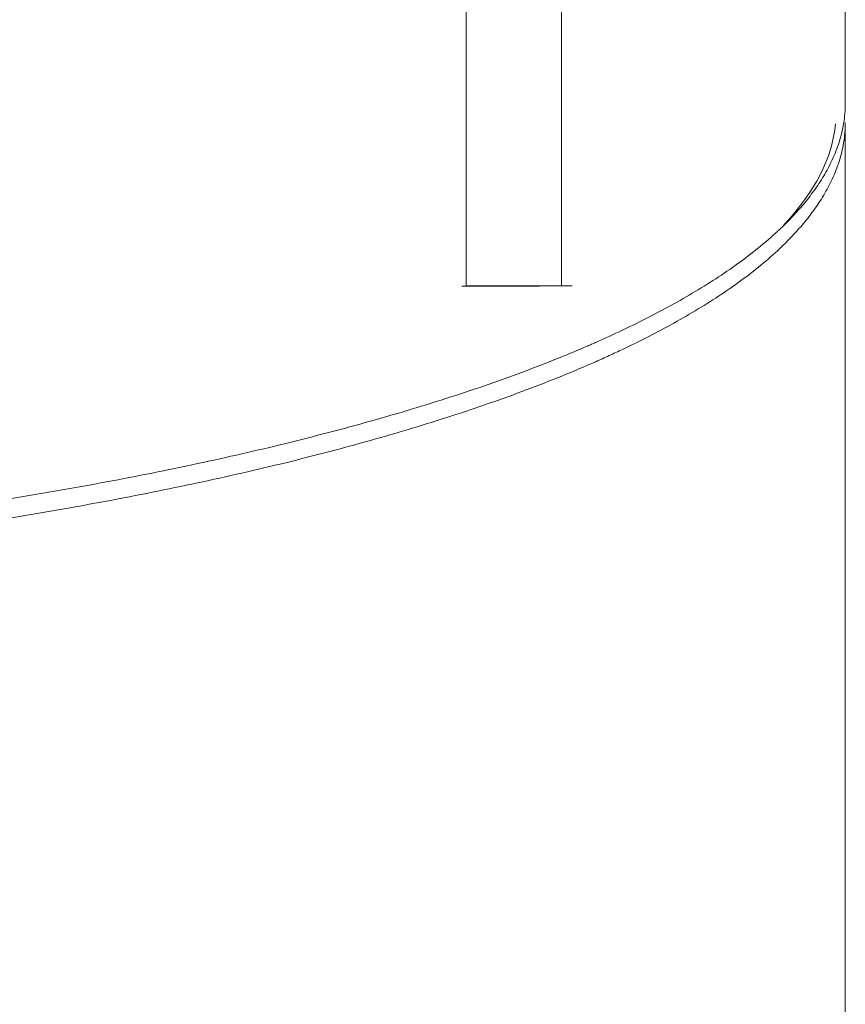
# Model space of a CAD drawing. Header units: millimetres. Extents: x 25069 to 61396, y 8621 to 21558.
# Tile 206 of 256: x 38397 to 38441, y 11496 to 11549. Entities that reach past the tile are written whole.
import ezdxf

# ---------------------------------------------------------------- set-up
doc = ezdxf.new("R2010")
doc.units = ezdxf.units.MM
doc.layers.add('10', color=7, linetype='Continuous')

msp = doc.modelspace()

# ---------------------------------------------------------------- linework, layer by layer
at = {"layer": '10', "color": 7, "linetype": 'Continuous', "lineweight": 18}
for p, q in [((38420.498, 11534.785), (38420.498, 11592.785)), ((38440.877, 11544.63), (38440.877, 11592.884)), ((38440.877, 11543.594), (38440.877, 11401.984)), ((38420.498, 11534.803), (38424.783, 11534.798))]:
    msp.add_line(p, q, dxfattribs=at)
at = {"layer": '10', "color": 7, "linetype": 'Continuous', "lineweight": 13}
msp.add_line((38425.63, 11592.797), (38425.63, 11534.797), dxfattribs=at)
at = {"layer": '10', "color": 7, "linetype": 'Continuous', "lineweight": 18}
for centre, major_axis, start_param, end_param in [((38348.377, 11534.884), (92.5, 0), 5.602719, 5.712076), ((38419.498, 11534.785), (1, 0), 5.602719, 6.283337), ((38425.356, 11534.799), (1, 0), 4.101715, 5.712076)]:
    msp.add_ellipse(centre, major_axis=major_axis, ratio=0.001708, start_param=start_param, end_param=end_param, dxfattribs=at)
for points, knots in [([(38391.104, 11522.624), (38392.804, 11522.86), (38394.496, 11523.115), (38397.857, 11523.66), (38399.525, 11523.951), (38402.824, 11524.568), (38404.456, 11524.895), (38407.67, 11525.584), (38409.252, 11525.947), (38412.354, 11526.708), (38413.874, 11527.107), (38416.838, 11527.94), (38418.282, 11528.375), (38421.079, 11529.28), (38422.432, 11529.751), (38424.382, 11530.484), (38425.018, 11530.733), (38425.952, 11531.113), (38426.414, 11531.304), (38426.943, 11531.531), (38427.205, 11531.645), (38427.335, 11531.702), (38427.401, 11531.731), (38427.433, 11531.745), (38427.449, 11531.752), (38427.457, 11531.756), (38427.461, 11531.758), (38427.463, 11531.758), (38427.464, 11531.759), (38427.465, 11531.759), (38427.465, 11531.759), (38427.465, 11531.759), (38428.436, 11532.189), (38429.388, 11532.639), (38431.233, 11533.584), (38432.125, 11534.079), (38433.4, 11534.852), (38434.23, 11535.379), (38435.4, 11536.201), (38436.125, 11536.771), (38436.645, 11537.207), (38436.9, 11537.427), (38437.186, 11537.687), (38437.326, 11537.818), (38437.395, 11537.883), (38437.43, 11537.916), (38437.447, 11537.933), (38437.455, 11537.941), (38437.46, 11537.945), (38437.462, 11537.947), (38437.463, 11537.948), (38437.464, 11537.949), (38437.464, 11537.949), (38437.464, 11537.949), (38437.464, 11537.949), (38437.464, 11537.949), (38437.464, 11537.949), (38437.654, 11538.131), (38437.847, 11538.325), (38438.236, 11538.738), (38438.432, 11538.956), (38438.817, 11539.416), (38439.007, 11539.658), (38439.374, 11540.167), (38439.55, 11540.433), (38439.882, 11540.99), (38440.037, 11541.28), (38440.317, 11541.885), (38440.441, 11542.2), (38440.648, 11542.853), (38440.731, 11543.191), (38440.846, 11543.893), (38440.877, 11544.255), (38440.877, 11544.63)], [0, 0, 0, 0, 0.0625, 0.0625, 0.125, 0.125, 0.1875, 0.1875, 0.25, 0.25, 0.3125, 0.3125, 0.375, 0.375, 0.4375, 0.4375, 0.46875, 0.46875, 0.484375, 0.492187, 0.496094, 0.498047, 0.499023, 0.499512, 0.499756, 0.499878, 0.499939, 0.499969, 0.499985, 0.499992, 0.499992, 0.5, 0.5, 0.5625, 0.5625, 0.625, 0.625, 0.65625, 0.6875, 0.71875, 0.71875, 0.734375, 0.742187, 0.746094, 0.748047, 0.749023, 0.749512, 0.749756, 0.749878, 0.749939, 0.749969, 0.749985, 0.749992, 0.749996, 0.749998, 0.749998, 0.75, 0.75, 0.78125, 0.78125, 0.8125, 0.8125, 0.84375, 0.84375, 0.875, 0.875, 0.90625, 0.90625, 0.9375, 0.9375, 0.96875, 0.96875, 1, 1, 1, 1]), ([(38440.877, 11543.594), (38440.877, 11543.22), (38440.846, 11542.857), (38440.731, 11542.156), (38440.648, 11541.818), (38440.441, 11541.165), (38440.317, 11540.85), (38440.038, 11540.246), (38439.882, 11539.955), (38439.551, 11539.398), (38439.374, 11539.132), (38439.007, 11538.624), (38438.817, 11538.381), (38438.432, 11537.921), (38438.237, 11537.703), (38437.945, 11537.393), (38437.848, 11537.293), (38437.703, 11537.148), (38437.631, 11537.076), (38437.547, 11536.994), (38437.506, 11536.954), (38437.485, 11536.934), (38437.474, 11536.924), (38437.469, 11536.919), (38437.467, 11536.916), (38437.465, 11536.915), (38437.465, 11536.914), (38437.464, 11536.914), (38437.464, 11536.914), (38437.464, 11536.914), (38437.464, 11536.914), (38437.464, 11536.914), (38437.464, 11536.914), (38437.15, 11536.613), (38436.488, 11536.021), (38435.401, 11535.166), (38434.23, 11534.344), (38433.401, 11533.817), (38432.126, 11533.044), (38431.234, 11532.55), (38429.85, 11531.841), (38429.381, 11531.61), (38428.669, 11531.272), (38428.311, 11531.104), (38427.889, 11530.913), (38427.678, 11530.818), (38427.572, 11530.771), (38427.519, 11530.748), (38427.492, 11530.736), (38427.479, 11530.73), (38427.472, 11530.727), (38427.469, 11530.726), (38427.467, 11530.725), (38427.466, 11530.724), (38427.466, 11530.724), (38427.466, 11530.724), (38427.466, 11530.724), (38426.279, 11530.199), (38425.032, 11529.693), (38422.432, 11528.716), (38421.079, 11528.245), (38418.282, 11527.34), (38416.839, 11526.905), (38413.875, 11526.072), (38412.355, 11525.673), (38409.253, 11524.912), (38407.67, 11524.549), (38404.456, 11523.86), (38402.825, 11523.533), (38399.525, 11522.916), (38397.857, 11522.625), (38394.497, 11522.08), (38392.804, 11521.825), (38391.104, 11521.588)], [0, 0, 0, 0, 0.03125, 0.03125, 0.0625, 0.0625, 0.09375, 0.09375, 0.125, 0.125, 0.15625, 0.15625, 0.1875, 0.1875, 0.21875, 0.21875, 0.234375, 0.234375, 0.242187, 0.246094, 0.248047, 0.249023, 0.249512, 0.249756, 0.249878, 0.249939, 0.249969, 0.249985, 0.249992, 0.249996, 0.249998, 0.249998, 0.25, 0.25, 0.28125, 0.3125, 0.34375, 0.375, 0.375, 0.4375, 0.4375, 0.46875, 0.46875, 0.484375, 0.492187, 0.496094, 0.498047, 0.499023, 0.499512, 0.499756, 0.499878, 0.499939, 0.499969, 0.499985, 0.499992, 0.499992, 0.5, 0.5, 0.5625, 0.5625, 0.625, 0.625, 0.6875, 0.6875, 0.75, 0.75, 0.8125, 0.8125, 0.875, 0.875, 0.9375, 0.9375, 1, 1, 1, 1])]:
    msp.add_open_spline(points, degree=3, knots=knots, dxfattribs=at)
msp.add_open_spline([(38440.35, 11543.512), (38440.181, 11541.68), (38439.241, 11539.855), (38437.576, 11538.079)], degree=3, dxfattribs=at)

doc.saveas('drawing.dxf')
